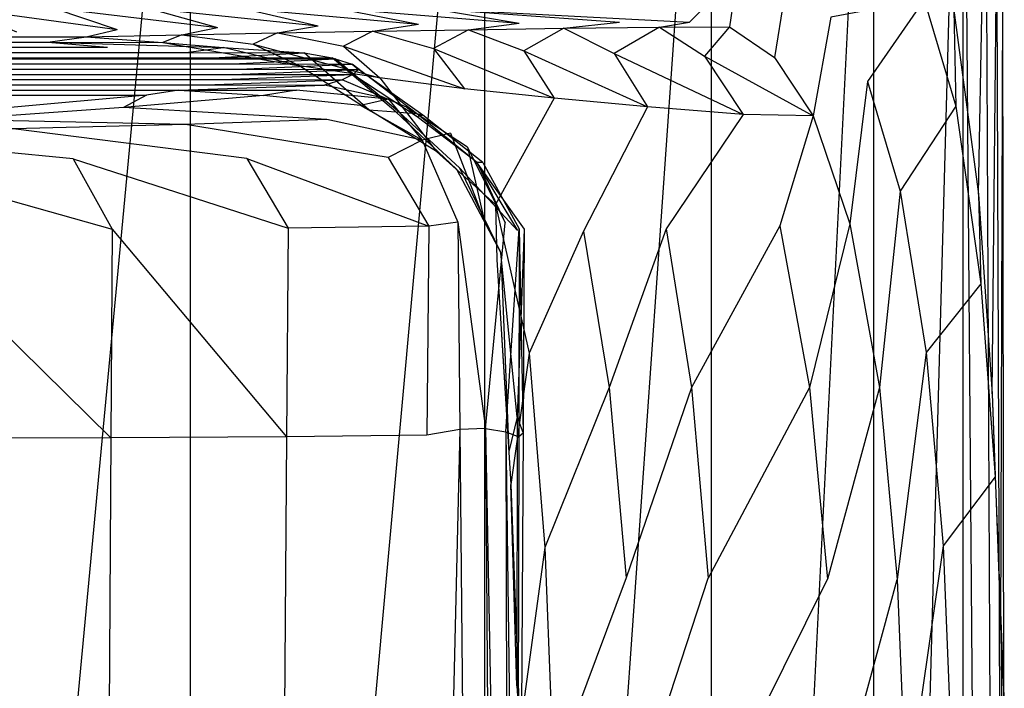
# Model space of a CAD drawing. Extents: x 0 to 0.449, y -0.345 to 0.
# Tile 25 of 26: x 0.405 to 0.449, y -0.055 to -0.026. Entities that reach past the tile are written whole.
import ezdxf

# ---------------------------------------------------------------- set-up
doc = ezdxf.new("R2010")
doc.units = 0
doc.layers.add('L4_BECKEN_N_691201__0___REPLACE', color=7, linetype='CONTINUOUS')

msp = doc.modelspace()

# ---------------------------------------------------------------- linework, layer by layer
at = {"layer": 'L4_BECKEN_N_691201__0___REPLACE', "color": 8}
for points, invisible_edges in [([(0.398981, -0.145585, 0.00358), (0.412421, -0.002487, 0.03605), (0.412421, -0.146111, 0.03605), (0.398981, -0.145585, 0.00358)], 13), ([(0.412421, -0.002487, 0.03605), (0.398981, -0.145585, 0.00358), (0.398981, -0.002487, 0.00358), (0.412421, -0.002487, 0.03605)], 14), ([(0.412421, -0.146111, 0.03605), (0.425493, -0.002487, 0.072728), (0.425493, -0.14654, 0.072728), (0.412421, -0.146111, 0.03605)], 13), ([(0.425493, -0.002487, 0.072728), (0.412421, -0.146111, 0.03605), (0.412421, -0.002487, 0.03605), (0.425493, -0.002487, 0.072728)], 14), ([(0.425493, -0.14654, 0.072728), (0.435577, -0.002487, 0.109329), (0.435577, -0.146843, 0.109329), (0.425493, -0.14654, 0.072728)], 13), ([(0.435577, -0.002487, 0.109329), (0.425493, -0.14654, 0.072728), (0.425493, -0.002487, 0.072728), (0.435577, -0.002487, 0.109329)], 14), ([(0.435577, -0.146843, 0.109329), (0.442792, -0.002487, 0.145912), (0.442792, -0.147026, 0.145912), (0.435577, -0.146843, 0.109329)], 13), ([(0.442792, -0.002487, 0.145912), (0.435577, -0.146843, 0.109329), (0.435577, -0.002487, 0.109329), (0.442792, -0.002487, 0.145912)], 14), ([(0.442792, -0.147026, 0.145912), (0.446753, -0.002487, 0.176542), (0.446753, -0.147067, 0.176542), (0.442792, -0.147026, 0.145912)], 13), ([(0.446753, -0.002487, 0.176542), (0.442792, -0.147026, 0.145912), (0.442792, -0.002487, 0.145912), (0.446753, -0.002487, 0.176542)], 14), ([(0.447449, -0.002487, 0.253386), (0.446361, -0.025224, 0.270519), (0.447449, -0.033394, 0.253386), (0.447449, -0.002487, 0.253386)], 13), ([(0.446753, -0.002487, 0.176542), (0.447706, -0.11987, 0.18421), (0.446753, -0.147067, 0.176542), (0.446753, -0.002487, 0.176542)], 13), ([(0.447706, -0.11987, 0.18421), (0.446753, -0.002487, 0.176542), (0.447706, -0.002487, 0.18421), (0.447706, -0.11987, 0.18421)], 14), ([(0.448064, -0.002487, 0.23971), (0.447449, -0.033394, 0.253386), (0.448064, -0.042272, 0.23971), (0.448064, -0.002487, 0.23971)], 13), ([(0.447449, -0.033394, 0.253386), (0.448064, -0.002487, 0.23971), (0.447449, -0.002487, 0.253386), (0.447449, -0.033394, 0.253386)], 14), ([(0.447706, -0.002487, 0.18421), (0.44819, -0.097808, 0.1946), (0.447706, -0.11987, 0.18421), (0.447706, -0.002487, 0.18421)], 13), ([(0.44819, -0.097808, 0.1946), (0.447706, -0.002487, 0.18421), (0.44819, -0.002487, 0.1946), (0.44819, -0.097808, 0.1946)], 14), ([(0.448449, -0.002487, 0.227061), (0.448064, -0.042272, 0.23971), (0.448449, -0.052769, 0.227061), (0.448449, -0.002487, 0.227061)], 13), ([(0.448064, -0.042272, 0.23971), (0.448449, -0.002487, 0.227061), (0.448064, -0.002487, 0.23971), (0.448064, -0.042272, 0.23971)], 14), ([(0.44819, -0.002487, 0.1946), (0.448502, -0.079724, 0.205008), (0.44819, -0.097808, 0.1946), (0.44819, -0.002487, 0.1946)], 13), ([(0.448502, -0.079724, 0.205008), (0.44819, -0.002487, 0.1946), (0.448502, -0.002487, 0.205008), (0.448502, -0.079724, 0.205008)], 14), ([(0.448597, -0.002487, 0.215427), (0.448449, -0.052769, 0.227061), (0.448597, -0.065212, 0.215427), (0.448597, -0.002487, 0.215427)], 13), ([(0.448449, -0.052769, 0.227061), (0.448597, -0.002487, 0.215427), (0.448449, -0.002487, 0.227061), (0.448449, -0.052769, 0.227061)], 14), ([(0.448502, -0.002487, 0.205008), (0.448597, -0.065212, 0.215427), (0.448502, -0.079724, 0.205008), (0.448502, -0.002487, 0.205008)], 13), ([(0.448597, -0.065212, 0.215427), (0.448502, -0.002487, 0.205008), (0.448597, -0.002487, 0.215427), (0.448597, -0.065212, 0.215427)], 14), ([(0.436739, -0.02358, 0.330806), (0.427486, -0.025176, 0.364068), (0.434612, -0.02575, 0.330798), (0.436739, -0.02358, 0.330806)], 14), ([(0.436739, -0.02358, 0.330806), (0.434612, -0.02575, 0.330798), (0.436389, -0.025969, 0.316909), (0.436739, -0.02358, 0.330806)], 14), ([(0.436739, -0.02358, 0.330806), (0.436389, -0.025969, 0.316909), (0.438927, -0.023968, 0.316527), (0.436739, -0.02358, 0.330806)], 14), ([(0.436389, -0.025969, 0.316909), (0.438384, -0.027326, 0.301496), (0.438927, -0.023968, 0.316527), (0.436389, -0.025969, 0.316909)], 14), ([(0.438927, -0.023968, 0.316527), (0.438384, -0.027326, 0.301496), (0.440886, -0.025539, 0.301353), (0.438927, -0.023968, 0.316527)], 14), ([(0.44504, -0.024742, 0.287388), (0.440886, -0.025539, 0.301353), (0.442523, -0.028387, 0.287182), (0.44504, -0.024742, 0.287388)], 14), ([(0.44504, -0.024742, 0.287388), (0.442523, -0.028387, 0.287182), (0.446441, -0.02948, 0.272194), (0.44504, -0.024742, 0.287388)], 14), ([(0.44504, -0.024742, 0.287388), (0.446441, -0.02948, 0.272194), (0.446361, -0.025224, 0.270519), (0.44504, -0.024742, 0.287388)], 14), ([(0.402083, -0.025104, 0.368044), (0.409179, -0.026084, 0.330804), (0.406316, -0.025116, 0.367381), (0.402083, -0.025104, 0.368044)], 14), ([(0.402083, -0.025104, 0.368044), (0.404697, -0.026183, 0.330805), (0.409179, -0.026084, 0.330804), (0.402083, -0.025104, 0.368044)], 14), ([(0.406316, -0.025116, 0.367381), (0.409179, -0.026084, 0.330804), (0.413638, -0.025994, 0.330802), (0.406316, -0.025116, 0.367381)], 14), ([(0.406316, -0.025116, 0.367381), (0.413638, -0.025994, 0.330802), (0.41055, -0.025128, 0.366718), (0.406316, -0.025116, 0.367381)], 14), ([(0.41055, -0.025128, 0.366718), (0.418102, -0.025915, 0.330801), (0.414784, -0.02514, 0.366055), (0.41055, -0.025128, 0.366718)], 14), ([(0.41055, -0.025128, 0.366718), (0.413638, -0.025994, 0.330802), (0.418102, -0.025915, 0.330801), (0.41055, -0.025128, 0.366718)], 14), ([(0.414784, -0.02514, 0.366055), (0.422568, -0.02585, 0.3308), (0.419018, -0.025152, 0.365392), (0.414784, -0.02514, 0.366055)], 14), ([(0.414784, -0.02514, 0.366055), (0.418102, -0.025915, 0.330801), (0.422568, -0.02585, 0.3308), (0.414784, -0.02514, 0.366055)], 14), ([(0.419018, -0.025152, 0.365392), (0.422568, -0.02585, 0.3308), (0.427035, -0.025797, 0.330799), (0.419018, -0.025152, 0.365392)], 14), ([(0.419018, -0.025152, 0.365392), (0.427035, -0.025797, 0.330799), (0.423252, -0.025164, 0.36473), (0.419018, -0.025152, 0.365392)], 14), ([(0.434612, -0.02575, 0.330798), (0.423252, -0.025164, 0.36473), (0.431502, -0.02575, 0.330798), (0.434612, -0.02575, 0.330798)], 13), ([(0.423252, -0.025164, 0.36473), (0.434612, -0.02575, 0.330798), (0.427486, -0.025176, 0.364068), (0.423252, -0.025164, 0.36473)], 14), ([(0.423252, -0.025164, 0.36473), (0.427035, -0.025797, 0.330799), (0.431502, -0.02575, 0.330798), (0.423252, -0.025164, 0.36473)], 14), ([(0.446361, -0.025224, 0.270519), (0.446441, -0.02948, 0.272194), (0.447449, -0.033394, 0.253386), (0.446361, -0.025224, 0.270519)], 14), ([(0.424785, -0.026088, 0.316931), (0.427035, -0.025797, 0.330799), (0.422568, -0.02585, 0.3308), (0.424785, -0.026088, 0.316931)], 14), ([(0.427035, -0.025797, 0.330799), (0.424785, -0.026088, 0.316931), (0.429032, -0.026028, 0.316924), (0.427035, -0.025797, 0.330799)], 13), ([(0.429032, -0.026028, 0.316924), (0.431502, -0.02575, 0.330798), (0.427035, -0.025797, 0.330799), (0.429032, -0.026028, 0.316924)], 14), ([(0.431502, -0.02575, 0.330798), (0.429032, -0.026028, 0.316924), (0.43328, -0.025972, 0.316917), (0.431502, -0.02575, 0.330798)], 13), ([(0.43328, -0.025972, 0.316917), (0.434612, -0.02575, 0.330798), (0.431502, -0.02575, 0.330798), (0.43328, -0.025972, 0.316917)], 14), ([(0.434612, -0.02575, 0.330798), (0.43328, -0.025972, 0.316917), (0.436389, -0.025969, 0.316909), (0.434612, -0.02575, 0.330798)], 13), ([(0.438384, -0.027326, 0.301496), (0.440108, -0.02991, 0.287554), (0.440886, -0.025539, 0.301353), (0.438384, -0.027326, 0.301496)], 14), ([(0.440886, -0.025539, 0.301353), (0.440108, -0.02991, 0.287554), (0.442523, -0.028387, 0.287182), (0.440886, -0.025539, 0.301353)], 14), ([(0.404697, -0.026183, 0.330805), (0.402765, -0.026397, 0.31696), (0.407792, -0.026405, 0.31696), (0.404697, -0.026183, 0.330805)], 13), ([(0.407792, -0.026405, 0.31696), (0.409179, -0.026084, 0.330804), (0.404697, -0.026183, 0.330805), (0.407792, -0.026405, 0.31696)], 14), ([(0.409179, -0.026084, 0.330804), (0.407792, -0.026405, 0.31696), (0.412055, -0.026316, 0.316953), (0.409179, -0.026084, 0.330804)], 13), ([(0.412055, -0.026316, 0.316953), (0.413638, -0.025994, 0.330802), (0.409179, -0.026084, 0.330804), (0.412055, -0.026316, 0.316953)], 14), ([(0.413638, -0.025994, 0.330802), (0.412055, -0.026316, 0.316953), (0.416294, -0.026232, 0.316946), (0.413638, -0.025994, 0.330802)], 13), ([(0.412055, -0.026316, 0.316953), (0.415216, -0.026732, 0.301518), (0.416294, -0.026232, 0.316946), (0.412055, -0.026316, 0.316953)], 14), ([(0.416294, -0.026232, 0.316946), (0.418102, -0.025915, 0.330801), (0.413638, -0.025994, 0.330802), (0.416294, -0.026232, 0.316946)], 14), ([(0.416294, -0.026232, 0.316946), (0.415216, -0.026732, 0.301518), (0.419228, -0.026819, 0.301514), (0.416294, -0.026232, 0.316946)], 14), ([(0.418102, -0.025915, 0.330801), (0.416294, -0.026232, 0.316946), (0.420539, -0.026156, 0.316938), (0.418102, -0.025915, 0.330801)], 13), ([(0.416294, -0.026232, 0.316946), (0.419228, -0.026819, 0.301514), (0.420539, -0.026156, 0.316938), (0.416294, -0.026232, 0.316946)], 14), ([(0.420539, -0.026156, 0.316938), (0.422568, -0.02585, 0.3308), (0.418102, -0.025915, 0.330801), (0.420539, -0.026156, 0.316938)], 14), ([(0.420539, -0.026156, 0.316938), (0.419228, -0.026819, 0.301514), (0.42324, -0.026919, 0.301511), (0.420539, -0.026156, 0.316938)], 14), ([(0.422568, -0.02585, 0.3308), (0.420539, -0.026156, 0.316938), (0.424785, -0.026088, 0.316931), (0.422568, -0.02585, 0.3308)], 13), ([(0.420539, -0.026156, 0.316938), (0.42324, -0.026919, 0.301511), (0.424785, -0.026088, 0.316931), (0.420539, -0.026156, 0.316938)], 14), ([(0.424785, -0.026088, 0.316931), (0.42324, -0.026919, 0.301511), (0.427252, -0.027029, 0.301508), (0.424785, -0.026088, 0.316931)], 14), ([(0.424785, -0.026088, 0.316931), (0.427252, -0.027029, 0.301508), (0.429032, -0.026028, 0.316924), (0.424785, -0.026088, 0.316931)], 14), ([(0.429032, -0.026028, 0.316924), (0.427252, -0.027029, 0.301508), (0.431263, -0.027146, 0.301505), (0.429032, -0.026028, 0.316924)], 14), ([(0.429032, -0.026028, 0.316924), (0.431263, -0.027146, 0.301505), (0.43328, -0.025972, 0.316917), (0.429032, -0.026028, 0.316924)], 14), ([(0.43328, -0.025972, 0.316917), (0.431263, -0.027146, 0.301505), (0.435275, -0.027265, 0.301501), (0.43328, -0.025972, 0.316917)], 14), ([(0.43328, -0.025972, 0.316917), (0.435275, -0.027265, 0.301501), (0.436389, -0.025969, 0.316909), (0.43328, -0.025972, 0.316917)], 14), ([(0.436389, -0.025969, 0.316909), (0.435275, -0.027265, 0.301501), (0.438384, -0.027326, 0.301496), (0.436389, -0.025969, 0.316909)], 14), ([(0.406098, -0.026645, 0.301521), (0.224384, -0.026397, 0.31696), (0.224384, -0.026645, 0.301521), (0.406098, -0.026645, 0.301521)], 13), ([(0.224384, -0.026397, 0.31696), (0.406098, -0.026645, 0.301521), (0.402765, -0.026397, 0.31696), (0.224384, -0.026397, 0.31696)], 14), ([(0.408744, -0.02687, 0.287427), (0.224384, -0.026645, 0.301521), (0.224384, -0.02687, 0.287427), (0.408744, -0.02687, 0.287427)], 13), ([(0.224384, -0.026645, 0.301521), (0.408744, -0.02687, 0.287427), (0.406098, -0.026645, 0.301521), (0.224384, -0.026645, 0.301521)], 14), ([(0.406098, -0.026645, 0.301521), (0.407792, -0.026405, 0.31696), (0.402765, -0.026397, 0.31696), (0.406098, -0.026645, 0.301521)], 14), ([(0.407792, -0.026405, 0.31696), (0.406098, -0.026645, 0.301521), (0.411204, -0.026653, 0.301521), (0.407792, -0.026405, 0.31696)], 13), ([(0.413888, -0.026878, 0.287428), (0.406098, -0.026645, 0.301521), (0.408744, -0.02687, 0.287427), (0.413888, -0.026878, 0.287428)], 13), ([(0.406098, -0.026645, 0.301521), (0.413888, -0.026878, 0.287428), (0.411204, -0.026653, 0.301521), (0.406098, -0.026645, 0.301521)], 14), ([(0.407792, -0.026405, 0.31696), (0.411204, -0.026653, 0.301521), (0.412055, -0.026316, 0.316953), (0.407792, -0.026405, 0.31696)], 14), ([(0.412055, -0.026316, 0.316953), (0.411204, -0.026653, 0.301521), (0.415216, -0.026732, 0.301518), (0.412055, -0.026316, 0.316953)], 14), ([(0.411204, -0.026653, 0.301521), (0.413888, -0.026878, 0.287428), (0.417286, -0.027691, 0.287445), (0.411204, -0.026653, 0.301521)], 14), ([(0.411204, -0.026653, 0.301521), (0.417286, -0.027691, 0.287445), (0.415216, -0.026732, 0.301518), (0.411204, -0.026653, 0.301521)], 14), ([(0.408744, -0.02687, 0.287427), (0.224384, -0.027106, 0.272765), (0.412243, -0.027106, 0.272765), (0.408744, -0.02687, 0.287427)], 13), ([(0.224384, -0.027106, 0.272765), (0.408744, -0.02687, 0.287427), (0.224384, -0.02687, 0.287427), (0.224384, -0.027106, 0.272765)], 14), ([(0.413443, -0.027337, 0.258215), (0.224384, -0.027106, 0.272765), (0.224384, -0.027337, 0.258215), (0.413443, -0.027337, 0.258215)], 13), ([(0.224384, -0.027106, 0.272765), (0.413443, -0.027337, 0.258215), (0.412243, -0.027106, 0.272765), (0.224384, -0.027106, 0.272765)], 14), ([(0.412243, -0.027106, 0.272765), (0.413888, -0.026878, 0.287428), (0.408744, -0.02687, 0.287427), (0.412243, -0.027106, 0.272765)], 14), ([(0.413888, -0.026878, 0.287428), (0.412243, -0.027106, 0.272765), (0.417487, -0.027114, 0.272765), (0.413888, -0.026878, 0.287428)], 13), ([(0.413443, -0.027337, 0.258215), (0.417487, -0.027114, 0.272765), (0.412243, -0.027106, 0.272765), (0.413443, -0.027337, 0.258215)], 14), ([(0.417487, -0.027114, 0.272765), (0.413443, -0.027337, 0.258215), (0.418724, -0.027345, 0.258213), (0.417487, -0.027114, 0.272765)], 13), ([(0.413888, -0.026878, 0.287428), (0.417487, -0.027114, 0.272765), (0.420361, -0.029655, 0.272815), (0.413888, -0.026878, 0.287428)], 14), ([(0.417286, -0.027691, 0.287445), (0.413888, -0.026878, 0.287428), (0.420361, -0.029655, 0.272815), (0.417286, -0.027691, 0.287445)], 14), ([(0.415216, -0.026732, 0.301518), (0.417286, -0.027691, 0.287445), (0.420845, -0.02823, 0.28746), (0.415216, -0.026732, 0.301518)], 14), ([(0.415216, -0.026732, 0.301518), (0.420845, -0.02823, 0.28746), (0.419228, -0.026819, 0.301514), (0.415216, -0.026732, 0.301518)], 14), ([(0.417487, -0.027114, 0.272765), (0.418724, -0.027345, 0.258213), (0.421556, -0.029738, 0.258285), (0.417487, -0.027114, 0.272765)], 14), ([(0.420361, -0.029655, 0.272815), (0.417487, -0.027114, 0.272765), (0.421556, -0.029738, 0.258285), (0.420361, -0.029655, 0.272815)], 14), ([(0.419228, -0.026819, 0.301514), (0.420845, -0.02823, 0.28746), (0.424611, -0.028711, 0.287477), (0.419228, -0.026819, 0.301514)], 14), ([(0.419228, -0.026819, 0.301514), (0.424611, -0.028711, 0.287477), (0.42324, -0.026919, 0.301511), (0.419228, -0.026819, 0.301514)], 14), ([(0.42324, -0.026919, 0.301511), (0.424611, -0.028711, 0.287477), (0.42859, -0.029133, 0.287495), (0.42324, -0.026919, 0.301511)], 14), ([(0.42324, -0.026919, 0.301511), (0.42859, -0.029133, 0.287495), (0.427252, -0.027029, 0.301508), (0.42324, -0.026919, 0.301511)], 14), ([(0.427252, -0.027029, 0.301508), (0.42859, -0.029133, 0.287495), (0.432745, -0.029509, 0.287515), (0.427252, -0.027029, 0.301508)], 14), ([(0.427252, -0.027029, 0.301508), (0.432745, -0.029509, 0.287515), (0.431263, -0.027146, 0.301505), (0.427252, -0.027029, 0.301508)], 14), ([(0.413443, -0.027337, 0.258215), (0.224384, -0.027379, 0.255561), (0.413584, -0.027379, 0.255561), (0.413443, -0.027337, 0.258215)], 13), ([(0.224384, -0.027379, 0.255561), (0.413443, -0.027337, 0.258215), (0.224384, -0.027337, 0.258215), (0.224384, -0.027379, 0.255561)], 14), ([(0.413584, -0.027379, 0.255561), (0.224384, -0.027612, 0.240779), (0.414313, -0.027612, 0.240779), (0.413584, -0.027379, 0.255561)], 13), ([(0.224384, -0.027612, 0.240779), (0.413584, -0.027379, 0.255561), (0.224384, -0.027379, 0.255561), (0.224384, -0.027612, 0.240779)], 14), ([(0.413584, -0.027379, 0.255561), (0.418724, -0.027345, 0.258213), (0.413443, -0.027337, 0.258215), (0.413584, -0.027379, 0.255561)], 14), ([(0.418724, -0.027345, 0.258213), (0.413584, -0.027379, 0.255561), (0.418868, -0.027387, 0.255559), (0.418724, -0.027345, 0.258213)], 13), ([(0.414313, -0.027612, 0.240779), (0.418868, -0.027387, 0.255559), (0.413584, -0.027379, 0.255561), (0.414313, -0.027612, 0.240779)], 14), ([(0.418868, -0.027387, 0.255559), (0.414313, -0.027612, 0.240779), (0.419617, -0.02762, 0.240777), (0.418868, -0.027387, 0.255559)], 13), ([(0.418724, -0.027345, 0.258213), (0.418868, -0.027387, 0.255559), (0.421706, -0.02975, 0.255632), (0.418724, -0.027345, 0.258213)], 14), ([(0.421556, -0.029738, 0.258285), (0.418724, -0.027345, 0.258213), (0.421706, -0.02975, 0.255632), (0.421556, -0.029738, 0.258285)], 14), ([(0.418868, -0.027387, 0.255559), (0.419617, -0.02762, 0.240777), (0.42248, -0.029813, 0.240834), (0.418868, -0.027387, 0.255559)], 14), ([(0.421706, -0.02975, 0.255632), (0.418868, -0.027387, 0.255559), (0.42248, -0.029813, 0.240834), (0.421706, -0.02975, 0.255632)], 14), ([(0.431263, -0.027146, 0.301505), (0.432745, -0.029509, 0.287515), (0.436999, -0.029859, 0.287535), (0.431263, -0.027146, 0.301505)], 14), ([(0.431263, -0.027146, 0.301505), (0.436999, -0.029859, 0.287535), (0.435275, -0.027265, 0.301501), (0.431263, -0.027146, 0.301505)], 14), ([(0.440108, -0.02991, 0.287554), (0.435275, -0.027265, 0.301501), (0.436999, -0.029859, 0.287535), (0.440108, -0.02991, 0.287554)], 13), ([(0.435275, -0.027265, 0.301501), (0.440108, -0.02991, 0.287554), (0.438384, -0.027326, 0.301496), (0.435275, -0.027265, 0.301501)], 14), ([(0.414313, -0.027612, 0.240779), (0.224384, -0.027845, 0.225981), (0.414589, -0.027845, 0.225981), (0.414313, -0.027612, 0.240779)], 13), ([(0.224384, -0.027845, 0.225981), (0.414313, -0.027612, 0.240779), (0.224384, -0.027612, 0.240779), (0.224384, -0.027845, 0.225981)], 14), ([(0.414589, -0.027845, 0.225981), (0.224384, -0.028077, 0.211184), (0.414346, -0.028077, 0.211184), (0.414589, -0.027845, 0.225981)], 13), ([(0.224384, -0.028077, 0.211184), (0.414589, -0.027845, 0.225981), (0.224384, -0.027845, 0.225981), (0.224384, -0.028077, 0.211184)], 14), ([(0.414589, -0.027845, 0.225981), (0.419617, -0.02762, 0.240777), (0.414313, -0.027612, 0.240779), (0.414589, -0.027845, 0.225981)], 14), ([(0.414346, -0.028077, 0.211184), (0.4199, -0.027853, 0.225979), (0.414589, -0.027845, 0.225981), (0.414346, -0.028077, 0.211184)], 14), ([(0.4199, -0.027853, 0.225979), (0.414346, -0.028077, 0.211184), (0.419651, -0.028085, 0.211181), (0.4199, -0.027853, 0.225979)], 13), ([(0.419617, -0.02762, 0.240777), (0.414589, -0.027845, 0.225981), (0.4199, -0.027853, 0.225979), (0.419617, -0.02762, 0.240777)], 13), ([(0.417286, -0.027691, 0.287445), (0.420361, -0.029655, 0.272815), (0.423372, -0.031499, 0.272884), (0.417286, -0.027691, 0.287445)], 14), ([(0.420845, -0.02823, 0.28746), (0.417286, -0.027691, 0.287445), (0.423372, -0.031499, 0.272884), (0.420845, -0.02823, 0.28746)], 14), ([(0.419617, -0.02762, 0.240777), (0.4199, -0.027853, 0.225979), (0.422758, -0.02988, 0.226019), (0.419617, -0.02762, 0.240777)], 14), ([(0.42248, -0.029813, 0.240834), (0.419617, -0.02762, 0.240777), (0.422758, -0.02988, 0.226019), (0.42248, -0.029813, 0.240834)], 14), ([(0.4199, -0.027853, 0.225979), (0.419651, -0.028085, 0.211181), (0.422503, -0.029959, 0.211204), (0.4199, -0.027853, 0.225979)], 14), ([(0.422758, -0.02988, 0.226019), (0.4199, -0.027853, 0.225979), (0.422503, -0.029959, 0.211204), (0.422758, -0.02988, 0.226019)], 14), ([(0.414346, -0.028077, 0.211184), (0.224384, -0.028309, 0.196392), (0.413888, -0.028309, 0.196392), (0.414346, -0.028077, 0.211184)], 13), ([(0.224384, -0.028309, 0.196392), (0.414346, -0.028077, 0.211184), (0.224384, -0.028077, 0.211184), (0.224384, -0.028309, 0.196392)], 14), ([(0.413888, -0.028309, 0.196392), (0.224384, -0.02854, 0.181619), (0.413118, -0.02854, 0.181619), (0.413888, -0.028309, 0.196392)], 13), ([(0.224384, -0.02854, 0.181619), (0.413888, -0.028309, 0.196392), (0.224384, -0.028309, 0.196392), (0.224384, -0.02854, 0.181619)], 14), ([(0.413118, -0.02854, 0.181619), (0.419181, -0.028317, 0.19639), (0.413888, -0.028309, 0.196392), (0.413118, -0.02854, 0.181619)], 14), ([(0.419181, -0.028317, 0.19639), (0.413118, -0.02854, 0.181619), (0.41839, -0.028548, 0.181617), (0.419181, -0.028317, 0.19639)], 13), ([(0.413888, -0.028309, 0.196392), (0.419651, -0.028085, 0.211181), (0.414346, -0.028077, 0.211184), (0.413888, -0.028309, 0.196392)], 14), ([(0.419651, -0.028085, 0.211181), (0.413888, -0.028309, 0.196392), (0.419181, -0.028317, 0.19639), (0.419651, -0.028085, 0.211181)], 13), ([(0.419181, -0.028317, 0.19639), (0.41839, -0.028548, 0.181617), (0.42124, -0.029172, 0.181624), (0.419181, -0.028317, 0.19639)], 14), ([(0.419651, -0.028085, 0.211181), (0.419181, -0.028317, 0.19639), (0.422033, -0.029538, 0.196404), (0.419651, -0.028085, 0.211181)], 14), ([(0.422033, -0.029538, 0.196404), (0.419181, -0.028317, 0.19639), (0.42124, -0.029172, 0.181624), (0.422033, -0.029538, 0.196404)], 14), ([(0.422503, -0.029959, 0.211204), (0.419651, -0.028085, 0.211181), (0.422033, -0.029538, 0.196404), (0.422503, -0.029959, 0.211204)], 14), ([(0.420845, -0.02823, 0.28746), (0.423372, -0.031499, 0.272884), (0.425991, -0.033861, 0.272946), (0.420845, -0.02823, 0.28746)], 14), ([(0.424611, -0.028711, 0.287477), (0.420845, -0.02823, 0.28746), (0.425991, -0.033861, 0.272946), (0.424611, -0.028711, 0.287477)], 14), ([(0.440108, -0.02991, 0.287554), (0.441734, -0.034713, 0.272747), (0.442523, -0.028387, 0.287182), (0.440108, -0.02991, 0.287554)], 14), ([(0.442523, -0.028387, 0.287182), (0.441734, -0.034713, 0.272747), (0.443972, -0.033263, 0.272391), (0.442523, -0.028387, 0.287182)], 14), ([(0.442523, -0.028387, 0.287182), (0.443972, -0.033263, 0.272391), (0.446441, -0.02948, 0.272194), (0.442523, -0.028387, 0.287182)], 14), ([(0.413118, -0.02854, 0.181619), (0.224384, -0.028769, 0.166868), (0.411908, -0.028769, 0.166868), (0.413118, -0.02854, 0.181619)], 13), ([(0.224384, -0.028769, 0.166868), (0.413118, -0.02854, 0.181619), (0.224384, -0.02854, 0.181619), (0.224384, -0.028769, 0.166868)], 14), ([(0.410478, -0.028999, 0.152127), (0.224384, -0.028769, 0.166868), (0.224384, -0.028999, 0.152127), (0.410478, -0.028999, 0.152127)], 13), ([(0.224384, -0.028769, 0.166868), (0.410478, -0.028999, 0.152127), (0.411908, -0.028769, 0.166868), (0.224384, -0.028769, 0.166868)], 14), ([(0.415676, -0.029007, 0.152127), (0.411908, -0.028769, 0.166868), (0.410478, -0.028999, 0.152127), (0.415676, -0.029007, 0.152127)], 13), ([(0.411908, -0.028769, 0.166868), (0.41839, -0.028548, 0.181617), (0.413118, -0.02854, 0.181619), (0.411908, -0.028769, 0.166868)], 14), ([(0.41839, -0.028548, 0.181617), (0.411908, -0.028769, 0.166868), (0.417146, -0.028778, 0.166867), (0.41839, -0.028548, 0.181617)], 13), ([(0.411908, -0.028769, 0.166868), (0.415676, -0.029007, 0.152127), (0.417146, -0.028778, 0.166867), (0.411908, -0.028769, 0.166868)], 14), ([(0.417146, -0.028778, 0.166867), (0.415676, -0.029007, 0.152127), (0.419983, -0.029463, 0.166858), (0.417146, -0.028778, 0.166867)], 14), ([(0.42124, -0.029172, 0.181624), (0.41839, -0.028548, 0.181617), (0.417146, -0.028778, 0.166867), (0.42124, -0.029172, 0.181624)], 14), ([(0.42124, -0.029172, 0.181624), (0.417146, -0.028778, 0.166867), (0.419983, -0.029463, 0.166858), (0.42124, -0.029172, 0.181624)], 14), ([(0.42859, -0.029133, 0.287495), (0.424611, -0.028711, 0.287477), (0.425991, -0.033861, 0.272946), (0.42859, -0.029133, 0.287495)], 14), ([(0.224384, -0.028999, 0.152127), (0.404429, -0.029545, 0.116766), (0.410478, -0.028999, 0.152127), (0.224384, -0.028999, 0.152127)], 14), ([(0.409458, -0.029553, 0.116767), (0.410478, -0.028999, 0.152127), (0.404429, -0.029545, 0.116766), (0.409458, -0.029553, 0.116767)], 13), ([(0.410478, -0.028999, 0.152127), (0.409458, -0.029553, 0.116767), (0.415676, -0.029007, 0.152127), (0.410478, -0.028999, 0.152127)], 14), ([(0.415676, -0.029007, 0.152127), (0.409458, -0.029553, 0.116767), (0.418494, -0.030084, 0.152099), (0.415676, -0.029007, 0.152127)], 14), ([(0.419983, -0.029463, 0.166858), (0.415676, -0.029007, 0.152127), (0.418494, -0.030084, 0.152099), (0.419983, -0.029463, 0.166858)], 14), ([(0.422728, -0.030994, 0.166862), (0.42124, -0.029172, 0.181624), (0.419983, -0.029463, 0.166858), (0.422728, -0.030994, 0.166862)], 13), ([(0.422033, -0.029538, 0.196404), (0.42124, -0.029172, 0.181624), (0.423989, -0.030687, 0.181654), (0.422033, -0.029538, 0.196404)], 14), ([(0.42124, -0.029172, 0.181624), (0.422728, -0.030994, 0.166862), (0.423989, -0.030687, 0.181654), (0.42124, -0.029172, 0.181624)], 14), ([(0.42859, -0.029133, 0.287495), (0.425991, -0.033861, 0.272946), (0.429904, -0.035035, 0.272803), (0.42859, -0.029133, 0.287495)], 14), ([(0.432745, -0.029509, 0.287515), (0.42859, -0.029133, 0.287495), (0.429904, -0.035035, 0.272803), (0.432745, -0.029509, 0.287515)], 14), ([(0.404429, -0.029545, 0.116766), (0.401843, -0.030084, 0.082164), (0.409458, -0.029553, 0.116767), (0.404429, -0.029545, 0.116766)], 14), ([(0.409458, -0.029553, 0.116767), (0.401843, -0.030084, 0.082164), (0.412214, -0.030301, 0.11671), (0.409458, -0.029553, 0.116767)], 14), ([(0.418494, -0.030084, 0.152099), (0.409458, -0.029553, 0.116767), (0.412214, -0.030301, 0.11671), (0.418494, -0.030084, 0.152099)], 14), ([(0.422728, -0.030994, 0.166862), (0.419983, -0.029463, 0.166858), (0.418494, -0.030084, 0.152099), (0.422728, -0.030994, 0.166862)], 14), ([(0.420361, -0.029655, 0.272815), (0.421556, -0.029738, 0.258285), (0.424248, -0.032285, 0.258407), (0.420361, -0.029655, 0.272815)], 14), ([(0.423372, -0.031499, 0.272884), (0.420361, -0.029655, 0.272815), (0.424248, -0.032285, 0.258407), (0.423372, -0.031499, 0.272884)], 14), ([(0.421556, -0.029738, 0.258285), (0.421706, -0.02975, 0.255632), (0.424389, -0.032226, 0.255754), (0.421556, -0.029738, 0.258285)], 14), ([(0.424248, -0.032285, 0.258407), (0.421556, -0.029738, 0.258285), (0.424389, -0.032226, 0.255754), (0.424248, -0.032285, 0.258407)], 14), ([(0.421706, -0.02975, 0.255632), (0.42248, -0.029813, 0.240834), (0.425128, -0.031965, 0.240934), (0.421706, -0.02975, 0.255632)], 14), ([(0.424389, -0.032226, 0.255754), (0.421706, -0.02975, 0.255632), (0.425128, -0.031965, 0.240934), (0.424389, -0.032226, 0.255754)], 14), ([(0.424743, -0.031307, 0.196444), (0.422033, -0.029538, 0.196404), (0.423989, -0.030687, 0.181654), (0.424743, -0.031307, 0.196444)], 14), ([(0.422503, -0.029959, 0.211204), (0.422033, -0.029538, 0.196404), (0.424743, -0.031307, 0.196444), (0.422503, -0.029959, 0.211204)], 14), ([(0.432745, -0.029509, 0.287515), (0.429904, -0.035035, 0.272803), (0.433571, -0.034935, 0.272786), (0.432745, -0.029509, 0.287515)], 14), ([(0.436999, -0.029859, 0.287535), (0.432745, -0.029509, 0.287515), (0.433571, -0.034935, 0.272786), (0.436999, -0.029859, 0.287535)], 14), ([(0.446441, -0.02948, 0.272194), (0.443972, -0.033263, 0.272391), (0.447557, -0.03738, 0.255623), (0.446441, -0.02948, 0.272194)], 14), ([(0.446441, -0.02948, 0.272194), (0.447557, -0.03738, 0.255623), (0.447449, -0.033394, 0.253386), (0.446441, -0.02948, 0.272194)], 14), ([(0.412214, -0.030301, 0.11671), (0.401843, -0.030084, 0.082164), (0.404546, -0.030488, 0.082015), (0.412214, -0.030301, 0.11671)], 14), ([(0.418494, -0.030084, 0.152099), (0.412214, -0.030301, 0.11671), (0.421213, -0.031765, 0.15207), (0.418494, -0.030084, 0.152099)], 14), ([(0.422728, -0.030994, 0.166862), (0.418494, -0.030084, 0.152099), (0.421213, -0.031765, 0.15207), (0.422728, -0.030994, 0.166862)], 14), ([(0.42248, -0.029813, 0.240834), (0.422758, -0.02988, 0.226019), (0.425421, -0.031985, 0.226095), (0.42248, -0.029813, 0.240834)], 14), ([(0.425128, -0.031965, 0.240934), (0.42248, -0.029813, 0.240834), (0.425421, -0.031985, 0.226095), (0.425128, -0.031965, 0.240934)], 14), ([(0.422758, -0.02988, 0.226019), (0.422503, -0.029959, 0.211204), (0.425175, -0.031991, 0.211255), (0.422758, -0.02988, 0.226019)], 14), ([(0.425175, -0.031991, 0.211255), (0.422503, -0.029959, 0.211204), (0.424743, -0.031307, 0.196444), (0.425175, -0.031991, 0.211255)], 14), ([(0.425421, -0.031985, 0.226095), (0.422758, -0.02988, 0.226019), (0.425175, -0.031991, 0.211255), (0.425421, -0.031985, 0.226095)], 14), ([(0.436999, -0.029859, 0.287535), (0.433571, -0.034935, 0.272786), (0.438626, -0.034798, 0.272762), (0.436999, -0.029859, 0.287535)], 14), ([(0.440108, -0.02991, 0.287554), (0.436999, -0.029859, 0.287535), (0.438626, -0.034798, 0.272762), (0.440108, -0.02991, 0.287554)], 14), ([(0.440108, -0.02991, 0.287554), (0.438626, -0.034798, 0.272762), (0.441734, -0.034713, 0.272747), (0.440108, -0.02991, 0.287554)], 14), ([(0.404546, -0.030488, 0.082015), (0.395114, -0.030651, 0.047616), (0.40722, -0.031822, 0.081664), (0.404546, -0.030488, 0.082015)], 14), ([(0.412214, -0.030301, 0.11671), (0.404546, -0.030488, 0.082015), (0.414933, -0.031813, 0.116648), (0.412214, -0.030301, 0.11671)], 14), ([(0.414933, -0.031813, 0.116648), (0.404546, -0.030488, 0.082015), (0.40722, -0.031822, 0.081664), (0.414933, -0.031813, 0.116648)], 14), ([(0.421213, -0.031765, 0.15207), (0.412214, -0.030301, 0.11671), (0.414933, -0.031813, 0.116648), (0.421213, -0.031765, 0.15207)], 14), ([(0.40722, -0.031822, 0.081664), (0.395114, -0.030651, 0.047616), (0.397787, -0.031801, 0.047166), (0.40722, -0.031822, 0.081664)], 14), ([(0.422728, -0.030994, 0.166862), (0.421213, -0.031765, 0.15207), (0.424312, -0.034637, 0.166886), (0.422728, -0.030994, 0.166862)], 14), ([(0.423989, -0.030687, 0.181654), (0.422728, -0.030994, 0.166862), (0.425479, -0.034557, 0.18165), (0.423989, -0.030687, 0.181654)], 14), ([(0.422728, -0.030994, 0.166862), (0.424312, -0.034637, 0.166886), (0.425479, -0.034557, 0.18165), (0.422728, -0.030994, 0.166862)], 14), ([(0.423989, -0.030687, 0.181654), (0.425479, -0.034557, 0.18165), (0.424743, -0.031307, 0.196444), (0.423989, -0.030687, 0.181654)], 14), ([(0.423372, -0.031499, 0.272884), (0.424248, -0.032285, 0.258407), (0.426054, -0.036297, 0.258556), (0.423372, -0.031499, 0.272884)], 14), ([(0.425991, -0.033861, 0.272946), (0.423372, -0.031499, 0.272884), (0.426054, -0.036297, 0.258556), (0.425991, -0.033861, 0.272946)], 14), ([(0.424743, -0.031307, 0.196444), (0.426419, -0.034677, 0.19643), (0.425175, -0.031991, 0.211255), (0.424743, -0.031307, 0.196444)], 14), ([(0.424743, -0.031307, 0.196444), (0.425479, -0.034557, 0.18165), (0.426419, -0.034677, 0.19643), (0.424743, -0.031307, 0.196444)], 14), ([(0.408946, -0.034948, 0.081158), (0.397787, -0.031801, 0.047166), (0.399484, -0.034967, 0.046536), (0.408946, -0.034948, 0.081158)], 13), ([(0.397787, -0.031801, 0.047166), (0.408946, -0.034948, 0.081158), (0.40722, -0.031822, 0.081664), (0.397787, -0.031801, 0.047166)], 14), ([(0.40722, -0.031822, 0.081664), (0.416775, -0.034901, 0.116761), (0.414933, -0.031813, 0.116648), (0.40722, -0.031822, 0.081664)], 14), ([(0.416775, -0.034901, 0.116761), (0.40722, -0.031822, 0.081664), (0.408946, -0.034948, 0.081158), (0.416775, -0.034901, 0.116761)], 13), ([(0.414933, -0.031813, 0.116648), (0.423031, -0.034823, 0.15213), (0.421213, -0.031765, 0.15207), (0.414933, -0.031813, 0.116648)], 14), ([(0.423031, -0.034823, 0.15213), (0.414933, -0.031813, 0.116648), (0.416775, -0.034901, 0.116761), (0.423031, -0.034823, 0.15213)], 13), ([(0.421213, -0.031765, 0.15207), (0.423031, -0.034823, 0.15213), (0.424312, -0.034637, 0.166886), (0.421213, -0.031765, 0.15207)], 14), ([(0.424389, -0.032226, 0.255754), (0.426221, -0.036, 0.255598), (0.424248, -0.032285, 0.258407), (0.424389, -0.032226, 0.255754)], 14), ([(0.424248, -0.032285, 0.258407), (0.426221, -0.036, 0.255598), (0.426054, -0.036297, 0.258556), (0.424248, -0.032285, 0.258407)], 14), ([(0.425128, -0.031965, 0.240934), (0.426967, -0.035017, 0.240843), (0.424389, -0.032226, 0.255754), (0.425128, -0.031965, 0.240934)], 14), ([(0.424389, -0.032226, 0.255754), (0.426967, -0.035017, 0.240843), (0.426221, -0.036, 0.255598), (0.424389, -0.032226, 0.255754)], 14), ([(0.425128, -0.031965, 0.240934), (0.427255, -0.034954, 0.226034), (0.426967, -0.035017, 0.240843), (0.425128, -0.031965, 0.240934)], 14), ([(0.425128, -0.031965, 0.240934), (0.425421, -0.031985, 0.226095), (0.427255, -0.034954, 0.226034), (0.425128, -0.031965, 0.240934)], 14), ([(0.425421, -0.031985, 0.226095), (0.425175, -0.031991, 0.211255), (0.427033, -0.034933, 0.211226), (0.425421, -0.031985, 0.226095)], 14), ([(0.425175, -0.031991, 0.211255), (0.426419, -0.034677, 0.19643), (0.427033, -0.034933, 0.211226), (0.425175, -0.031991, 0.211255)], 14), ([(0.425421, -0.031985, 0.226095), (0.427033, -0.034933, 0.211226), (0.427255, -0.034954, 0.226034), (0.425421, -0.031985, 0.226095)], 14), ([(0.441734, -0.034713, 0.272747), (0.443048, -0.04198, 0.257603), (0.443972, -0.033263, 0.272391), (0.441734, -0.034713, 0.272747)], 14), ([(0.443972, -0.033263, 0.272391), (0.443048, -0.04198, 0.257603), (0.445128, -0.040426, 0.257415), (0.443972, -0.033263, 0.272391)], 14), ([(0.443972, -0.033263, 0.272391), (0.445128, -0.040426, 0.257415), (0.447557, -0.03738, 0.255623), (0.443972, -0.033263, 0.272391)], 14), ([(0.447449, -0.033394, 0.253386), (0.447557, -0.03738, 0.255623), (0.448064, -0.042272, 0.23971), (0.447449, -0.033394, 0.253386)], 14), ([(0.425991, -0.033861, 0.272946), (0.427484, -0.040456, 0.259009), (0.429904, -0.035035, 0.272803), (0.425991, -0.033861, 0.272946)], 14), ([(0.425991, -0.033861, 0.272946), (0.426054, -0.036297, 0.258556), (0.427484, -0.040456, 0.259009), (0.425991, -0.033861, 0.272946)], 14), ([(0.424312, -0.034637, 0.166886), (0.425544, -0.043815, 0.182301), (0.425479, -0.034557, 0.18165), (0.424312, -0.034637, 0.166886)], 14), ([(0.425544, -0.043815, 0.182301), (0.426419, -0.034677, 0.19643), (0.425479, -0.034557, 0.18165), (0.425544, -0.043815, 0.182301)], 14), ([(0.408892, -0.044229, 0.081173), (0.399484, -0.034967, 0.046536), (0.39945, -0.044248, 0.046562), (0.408892, -0.044229, 0.081173)], 13), ([(0.399484, -0.034967, 0.046536), (0.408892, -0.044229, 0.081173), (0.408946, -0.034948, 0.081158), (0.399484, -0.034967, 0.046536)], 14), ([(0.416706, -0.044182, 0.116755), (0.408946, -0.034948, 0.081158), (0.408892, -0.044229, 0.081173), (0.416706, -0.044182, 0.116755)], 13), ([(0.408946, -0.034948, 0.081158), (0.416706, -0.044182, 0.116755), (0.416775, -0.034901, 0.116761), (0.408946, -0.034948, 0.081158)], 14), ([(0.416775, -0.034901, 0.116761), (0.416706, -0.044182, 0.116755), (0.422942, -0.044104, 0.152139), (0.416775, -0.034901, 0.116761)], 14), ([(0.423031, -0.034823, 0.15213), (0.416775, -0.034901, 0.116761), (0.422942, -0.044104, 0.152139), (0.423031, -0.034823, 0.15213)], 14), ([(0.423031, -0.034823, 0.15213), (0.422942, -0.044104, 0.152139), (0.424402, -0.043857, 0.167941), (0.423031, -0.034823, 0.15213)], 14), ([(0.424312, -0.034637, 0.166886), (0.423031, -0.034823, 0.15213), (0.424402, -0.043857, 0.167941), (0.424312, -0.034637, 0.166886)], 14), ([(0.425544, -0.043815, 0.182301), (0.424312, -0.034637, 0.166886), (0.424402, -0.043857, 0.167941), (0.425544, -0.043815, 0.182301)], 13), ([(0.426419, -0.034677, 0.19643), (0.425544, -0.043815, 0.182301), (0.426445, -0.043958, 0.196531), (0.426419, -0.034677, 0.19643)], 13), ([(0.426445, -0.043958, 0.196531), (0.427033, -0.034933, 0.211226), (0.426419, -0.034677, 0.19643), (0.426445, -0.043958, 0.196531)], 14), ([(0.427033, -0.034933, 0.211226), (0.426445, -0.043958, 0.196531), (0.42702, -0.04418, 0.210432), (0.427033, -0.034933, 0.211226)], 13), ([(0.426956, -0.043301, 0.236658), (0.427255, -0.034954, 0.226034), (0.427211, -0.044009, 0.224), (0.426956, -0.043301, 0.236658)], 13), ([(0.427255, -0.034954, 0.226034), (0.426956, -0.043301, 0.236658), (0.426967, -0.035017, 0.240843), (0.427255, -0.034954, 0.226034)], 14), ([(0.427211, -0.044009, 0.224), (0.427033, -0.034933, 0.211226), (0.42702, -0.04418, 0.210432), (0.427211, -0.044009, 0.224)], 13), ([(0.427033, -0.034933, 0.211226), (0.427211, -0.044009, 0.224), (0.427255, -0.034954, 0.226034), (0.427033, -0.034933, 0.211226)], 14), ([(0.429904, -0.035035, 0.272803), (0.431042, -0.041991, 0.258556), (0.433571, -0.034935, 0.272786), (0.429904, -0.035035, 0.272803)], 14), ([(0.433571, -0.034935, 0.272786), (0.431042, -0.041991, 0.258556), (0.434698, -0.041988, 0.258266), (0.433571, -0.034935, 0.272786)], 14), ([(0.433571, -0.034935, 0.272786), (0.434698, -0.041988, 0.258266), (0.438626, -0.034798, 0.272762), (0.433571, -0.034935, 0.272786)], 14), ([(0.438626, -0.034798, 0.272762), (0.434698, -0.041988, 0.258266), (0.439948, -0.041983, 0.257849), (0.438626, -0.034798, 0.272762)], 14), ([(0.438626, -0.034798, 0.272762), (0.439948, -0.041983, 0.257849), (0.441734, -0.034713, 0.272747), (0.438626, -0.034798, 0.272762)], 14), ([(0.441734, -0.034713, 0.272747), (0.439948, -0.041983, 0.257849), (0.443048, -0.04198, 0.257603), (0.441734, -0.034713, 0.272747)], 14), ([(0.426956, -0.043301, 0.236658), (0.426221, -0.036, 0.255598), (0.426967, -0.035017, 0.240843), (0.426956, -0.043301, 0.236658)], 14), ([(0.429904, -0.035035, 0.272803), (0.427484, -0.040456, 0.259009), (0.431042, -0.041991, 0.258556), (0.429904, -0.035035, 0.272803)], 14), ([(0.426221, -0.036, 0.255598), (0.426577, -0.044829, 0.243619), (0.426054, -0.036297, 0.258556), (0.426221, -0.036, 0.255598)], 14), ([(0.426054, -0.036297, 0.258556), (0.426671, -0.04629, 0.24515), (0.427484, -0.040456, 0.259009), (0.426054, -0.036297, 0.258556)], 14), ([(0.426054, -0.036297, 0.258556), (0.426577, -0.044829, 0.243619), (0.426671, -0.04629, 0.24515), (0.426054, -0.036297, 0.258556)], 14), ([(0.426221, -0.036, 0.255598), (0.426956, -0.043301, 0.236658), (0.426577, -0.044829, 0.243619), (0.426221, -0.036, 0.255598)], 13), ([(0.447557, -0.03738, 0.255623), (0.445128, -0.040426, 0.257415), (0.448195, -0.04595, 0.24242), (0.447557, -0.03738, 0.255623)], 14), ([(0.447557, -0.03738, 0.255623), (0.448195, -0.04595, 0.24242), (0.448064, -0.042272, 0.23971), (0.447557, -0.03738, 0.255623)], 14), ([(0.427484, -0.040456, 0.259009), (0.426671, -0.04629, 0.24515), (0.428184, -0.049101, 0.245808), (0.427484, -0.040456, 0.259009)], 14), ([(0.427484, -0.040456, 0.259009), (0.428184, -0.049101, 0.245808), (0.431042, -0.041991, 0.258556), (0.427484, -0.040456, 0.259009)], 14), ([(0.443048, -0.04198, 0.257603), (0.443843, -0.05052, 0.244305), (0.445128, -0.040426, 0.257415), (0.443048, -0.04198, 0.257603)], 14), ([(0.445128, -0.040426, 0.257415), (0.443843, -0.05052, 0.244305), (0.445884, -0.049026, 0.244013), (0.445128, -0.040426, 0.257415)], 14), ([(0.445128, -0.040426, 0.257415), (0.445884, -0.049026, 0.244013), (0.448195, -0.04595, 0.24242), (0.445128, -0.040426, 0.257415)], 14), ([(0.431042, -0.041991, 0.258556), (0.428184, -0.049101, 0.245808), (0.431791, -0.05044, 0.245251), (0.431042, -0.041991, 0.258556)], 14), ([(0.431042, -0.041991, 0.258556), (0.431791, -0.05044, 0.245251), (0.434698, -0.041988, 0.258266), (0.431042, -0.041991, 0.258556)], 14), ([(0.434698, -0.041988, 0.258266), (0.431791, -0.05044, 0.245251), (0.435447, -0.050464, 0.244964), (0.434698, -0.041988, 0.258266)], 14), ([(0.434698, -0.041988, 0.258266), (0.435447, -0.050464, 0.244964), (0.439948, -0.041983, 0.257849), (0.434698, -0.041988, 0.258266)], 14), ([(0.439948, -0.041983, 0.257849), (0.435447, -0.050464, 0.244964), (0.440743, -0.050499, 0.244549), (0.439948, -0.041983, 0.257849)], 14), ([(0.439948, -0.041983, 0.257849), (0.440743, -0.050499, 0.244549), (0.443048, -0.04198, 0.257603), (0.439948, -0.041983, 0.257849)], 14), ([(0.443048, -0.04198, 0.257603), (0.440743, -0.050499, 0.244549), (0.443843, -0.05052, 0.244305), (0.443048, -0.04198, 0.257603)], 14), ([(0.448064, -0.042272, 0.23971), (0.448195, -0.04595, 0.24242), (0.448449, -0.052769, 0.227061), (0.448064, -0.042272, 0.23971)], 14), ([(0.426956, -0.043301, 0.236658), (0.426942, -0.055243, 0.230625), (0.426577, -0.044829, 0.243619), (0.426956, -0.043301, 0.236658)], 14), ([(0.426956, -0.043301, 0.236658), (0.427211, -0.044009, 0.224), (0.426942, -0.055243, 0.230625), (0.426956, -0.043301, 0.236658)], 14), ([(0.416706, -0.044182, 0.116755), (0.408892, -0.044229, 0.081173), (0.415943, -0.146986, 0.11668), (0.416706, -0.044182, 0.116755)], 14), ([(0.416706, -0.044182, 0.116755), (0.415943, -0.146986, 0.11668), (0.42196, -0.14697, 0.152242), (0.416706, -0.044182, 0.116755)], 14), ([(0.422942, -0.044104, 0.152139), (0.416706, -0.044182, 0.116755), (0.42196, -0.14697, 0.152242), (0.422942, -0.044104, 0.152139)], 14), ([(0.424402, -0.043857, 0.167941), (0.42196, -0.14697, 0.152242), (0.425405, -0.146973, 0.179742), (0.424402, -0.043857, 0.167941)], 14), ([(0.424402, -0.043857, 0.167941), (0.422942, -0.044104, 0.152139), (0.42196, -0.14697, 0.152242), (0.424402, -0.043857, 0.167941)], 14), ([(0.425544, -0.043815, 0.182301), (0.424402, -0.043857, 0.167941), (0.426095, -0.122252, 0.187817), (0.425544, -0.043815, 0.182301)], 14), ([(0.424402, -0.043857, 0.167941), (0.425405, -0.146973, 0.179742), (0.426095, -0.122252, 0.187817), (0.424402, -0.043857, 0.167941)], 14), ([(0.425544, -0.043815, 0.182301), (0.426095, -0.122252, 0.187817), (0.426599, -0.10064, 0.197148), (0.425544, -0.043815, 0.182301)], 14), ([(0.425544, -0.043815, 0.182301), (0.426599, -0.10064, 0.197148), (0.426445, -0.043958, 0.196531), (0.425544, -0.043815, 0.182301)], 14), ([(0.426963, -0.082462, 0.207147), (0.426445, -0.043958, 0.196531), (0.426599, -0.10064, 0.197148), (0.426963, -0.082462, 0.207147)], 13), ([(0.426445, -0.043958, 0.196531), (0.426963, -0.082462, 0.207147), (0.42702, -0.04418, 0.210432), (0.426445, -0.043958, 0.196531)], 14), ([(0.427211, -0.044009, 0.224), (0.427096, -0.067623, 0.218697), (0.426942, -0.055243, 0.230625), (0.427211, -0.044009, 0.224)], 14), ([(0.42702, -0.04418, 0.210432), (0.426963, -0.082462, 0.207147), (0.427096, -0.067623, 0.218697), (0.42702, -0.04418, 0.210432)], 14), ([(0.427211, -0.044009, 0.224), (0.42702, -0.04418, 0.210432), (0.427096, -0.067623, 0.218697), (0.427211, -0.044009, 0.224)], 14), ([(0.39945, -0.044248, 0.046562), (0.399074, -0.147016, 0.046847), (0.4083, -0.147002, 0.081336), (0.39945, -0.044248, 0.046562)], 14), ([(0.408892, -0.044229, 0.081173), (0.39945, -0.044248, 0.046562), (0.4083, -0.147002, 0.081336), (0.408892, -0.044229, 0.081173)], 14), ([(0.408892, -0.044229, 0.081173), (0.4083, -0.147002, 0.081336), (0.415943, -0.146986, 0.11668), (0.408892, -0.044229, 0.081173)], 14), ([(0.426942, -0.055243, 0.230625), (0.426671, -0.04629, 0.24515), (0.426577, -0.044829, 0.243619), (0.426942, -0.055243, 0.230625)], 14), ([(0.426671, -0.04629, 0.24515), (0.427068, -0.057175, 0.232451), (0.428184, -0.049101, 0.245808), (0.426671, -0.04629, 0.24515)], 14), ([(0.426671, -0.04629, 0.24515), (0.426942, -0.055243, 0.230625), (0.427068, -0.057175, 0.232451), (0.426671, -0.04629, 0.24515)], 13), ([(0.448195, -0.04595, 0.24242), (0.445884, -0.049026, 0.244013), (0.448601, -0.056092, 0.230197), (0.448195, -0.04595, 0.24242)], 14), ([(0.448195, -0.04595, 0.24242), (0.448601, -0.056092, 0.230197), (0.448449, -0.052769, 0.227061), (0.448195, -0.04595, 0.24242)], 14), ([(0.428184, -0.049101, 0.245808), (0.427068, -0.057175, 0.232451), (0.428559, -0.059085, 0.233583), (0.428184, -0.049101, 0.245808)], 14), ([(0.428184, -0.049101, 0.245808), (0.428559, -0.059085, 0.233583), (0.431791, -0.05044, 0.245251), (0.428184, -0.049101, 0.245808)], 14), ([(0.443843, -0.05052, 0.244305), (0.444237, -0.060449, 0.232391), (0.445884, -0.049026, 0.244013), (0.443843, -0.05052, 0.244305)], 14), ([(0.445884, -0.049026, 0.244013), (0.444237, -0.060449, 0.232391), (0.4463, -0.059163, 0.23188), (0.445884, -0.049026, 0.244013)], 14), ([(0.445884, -0.049026, 0.244013), (0.4463, -0.059163, 0.23188), (0.448601, -0.056092, 0.230197), (0.445884, -0.049026, 0.244013)], 14), ([(0.431791, -0.05044, 0.245251), (0.428559, -0.059085, 0.233583), (0.432174, -0.060399, 0.233258), (0.431791, -0.05044, 0.245251)], 14), ([(0.432174, -0.060399, 0.233258), (0.435447, -0.050464, 0.244964), (0.431791, -0.05044, 0.245251), (0.432174, -0.060399, 0.233258)], 14), ([(0.435447, -0.050464, 0.244964), (0.432174, -0.060399, 0.233258), (0.435832, -0.060414, 0.232995), (0.435447, -0.050464, 0.244964)], 13), ([(0.435832, -0.060414, 0.232995), (0.440743, -0.050499, 0.244549), (0.435447, -0.050464, 0.244964), (0.435832, -0.060414, 0.232995)], 14), ([(0.440743, -0.050499, 0.244549), (0.435832, -0.060414, 0.232995), (0.441136, -0.060436, 0.232614), (0.440743, -0.050499, 0.244549)], 13), ([(0.441136, -0.060436, 0.232614), (0.443843, -0.05052, 0.244305), (0.440743, -0.050499, 0.244549), (0.441136, -0.060436, 0.232614)], 14), ([(0.443843, -0.05052, 0.244305), (0.441136, -0.060436, 0.232614), (0.444237, -0.060449, 0.232391), (0.443843, -0.05052, 0.244305)], 13), ([(0.448449, -0.052769, 0.227061), (0.448601, -0.056092, 0.230197), (0.448597, -0.065212, 0.215427), (0.448449, -0.052769, 0.227061)], 14), ([(0.427096, -0.067623, 0.218697), (0.427068, -0.057175, 0.232451), (0.426942, -0.055243, 0.230625), (0.427096, -0.067623, 0.218697)], 14)]:
    msp.add_3dface(points, dxfattribs=dict(at, invisible_edges=invisible_edges))

doc.saveas('drawing.dxf')
